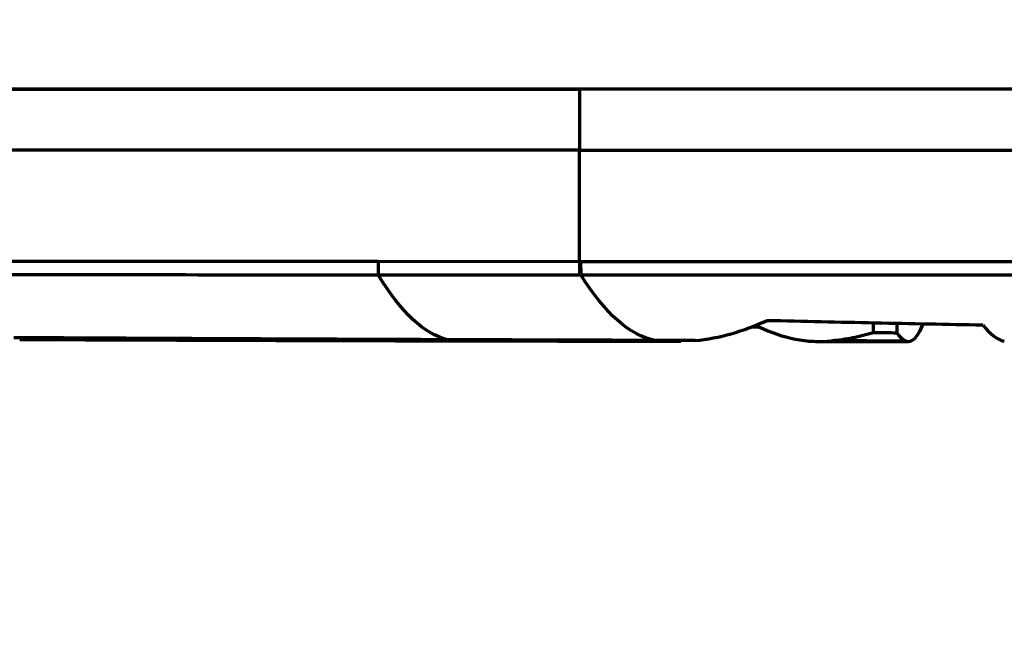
# Model space of a CAD drawing. Header units: millimetres. Extents: x -170 to 6906, y -2212 to 4257.
# Tile 199 of 256: x 5689 to 5754, y -1362 to -1322. Entities that reach past the tile are written whole.
import ezdxf

# ---------------------------------------------------------------- set-up
doc = ezdxf.new("R2010")
doc.units = ezdxf.units.MM
doc.layers.add('1', color=7, linetype='Continuous', true_color=0xffffff)

msp = doc.modelspace()

# ---------------------------------------------------------------- linework, layer by layer
at = {"lineweight": 18}
msp.add_arc((5183.539, -1242.004), 932.341, 281.861856, 355.06662, dxfattribs=at)
at = {"layer": '1', "color": 0, "linetype": 'Continuous', "lineweight": 70}
for p, q in [((5686.861, -1326.722), (5725.76, -1326.722)), ((5725.76, -1326.722), (5725.76, -1330.722)), ((5725.76, -1330.722), (5686.861, -1330.722)), ((5725.766, -1337.982), (5725.76, -1330.722)), ((5686.866, -1337.972), (5712.618, -1337.979)), ((5712.618, -1337.979), (5725.766, -1337.982)), ((5725.766, -1337.982), (5725.844, -1337.982)), ((5737.489, -1342.264), (5737.489, -1342.064)), ((5744.974, -1342.645), (5744.974, -1341.984)), ((5746.519, -1342.668), (5746.519, -1342.016))]:
    msp.add_line(p, q, dxfattribs=at)
for centre, ratio, start_param, end_param in [((5712.624, -1337.869), 0.00647, 4.822428, 6.108392), ((5725.772, -1337.872), 0.006482, 4.822427, 6.105214), ((5725.85, -1337.872), 0.006487, 4.822427, 6.1052)]:
    msp.add_ellipse(centre, major_axis=(0, -1), ratio=ratio, start_param=start_param, end_param=end_param, dxfattribs=at)
for points, degree, knots in [([(5783.702, -1326.724), (5778.943, -1326.724), (5769.339, -1326.723), (5754.848, -1326.722), (5742.754, -1326.722), (5733.069, -1326.722), (5728.222, -1326.722), (5722.562, -1326.722), (5716.06, -1326.722), (5706.274, -1326.722), (5696.523, -1326.722), (5690.088, -1326.722), (5686.488, -1326.722), (5685.671, -1326.722), (5684.037, -1326.722), (5681.996, -1326.722), (5679.553, -1326.722), (5676.308, -1326.722), (5672.281, -1326.723), (5665.945, -1326.724), (5658.312, -1326.726), (5651.394, -1326.728), (5646.533, -1326.731), (5643.281, -1326.733), (5640.481, -1326.736), (5638.167, -1326.738), (5636.379, -1326.741), (5635.127, -1326.744), (5634.407, -1326.747), (5634.154, -1326.75), (5634.186, -1326.753), (5634.324, -1326.756), (5634.432, -1326.759), (5634.471, -1326.762), (5634.474, -1326.765), (5634.477, -1326.768), (5634.484, -1326.771), (5634.495, -1326.772), (5634.498, -1326.772)], 3, [0, 0, 0, 0, 0.068273, 0.136546, 0.204819, 0.238956, 0.273093, 0.273093, 0.318621, 0.364149, 0.409678, 0.455206, 0.455206, 0.46104, 0.466874, 0.478541, 0.490208, 0.501875, 0.525209, 0.548544, 0.595213, 0.641881, 0.665216, 0.68855, 0.711884, 0.735219, 0.758553, 0.781888, 0.805222, 0.828556, 0.851891, 0.875225, 0.89856, 0.921894, 0.945228, 0.968563, 0.991897, 1, 1, 1, 1]), ([(5783.643, -1326.725), (5778.896, -1326.724), (5774.11, -1326.723), (5766.89, -1326.723), (5764.477, -1326.723), (5759.648, -1326.723), (5757.231, -1326.722), (5749.974, -1326.722), (5745.13, -1326.722), (5735.446, -1326.722), (5730.603, -1326.722), (5725.76, -1326.722)], 3, [0, 0, 0, 0, 0.25, 0.25, 0.375, 0.375, 0.5, 0.5, 0.75, 0.75, 1, 1, 1, 1]), ([(5725.76, -1330.722), (5728.182, -1330.722), (5730.604, -1330.722), (5735.447, -1330.722), (5737.868, -1330.722), (5741.5, -1330.722), (5742.711, -1330.722), (5745.132, -1330.723), (5746.343, -1330.723), (5748.159, -1330.723), (5748.764, -1330.723), (5749.974, -1330.723), (5750.579, -1330.723), (5752.395, -1330.723), (5753.604, -1330.722), (5756.023, -1330.722), (5757.232, -1330.723), (5759.649, -1330.723), (5760.856, -1330.723), (5763.271, -1330.723), (5764.477, -1330.723), (5766.286, -1330.723), (5766.889, -1330.723), (5768.094, -1330.723), (5768.696, -1330.723), (5770.501, -1330.723), (5771.703, -1330.723), (5774.102, -1330.723), (5775.3, -1330.723), (5777.093, -1330.724), (5777.69, -1330.724), (5778.884, -1330.724), (5779.48, -1330.724), (5780.374, -1330.724), (5780.671, -1330.724), (5781.267, -1330.724), (5781.564, -1330.724), (5782.01, -1330.724), (5782.307, -1330.725), (5782.604, -1330.725), (5782.901, -1330.724), (5783.05, -1330.724), (5783.346, -1330.724), (5783.495, -1330.725), (5783.643, -1330.725)], 3, [0, 0, 0, 0, 0.125, 0.125, 0.25, 0.25, 0.3125, 0.3125, 0.375, 0.375, 0.40625, 0.40625, 0.4375, 0.4375, 0.5, 0.5, 0.5625, 0.5625, 0.625, 0.625, 0.6875, 0.6875, 0.71875, 0.71875, 0.75, 0.75, 0.8125, 0.8125, 0.875, 0.875, 0.90625, 0.90625, 0.9375, 0.9375, 0.953125, 0.953125, 0.96875, 0.96875, 0.976563, 0.984375, 0.984375, 0.992188, 0.992188, 1, 1, 1, 1]), ([(5725.844, -1337.982), (5729.999, -1337.982), (5734.111, -1337.983), (5742.289, -1337.985), (5746.353, -1337.986), (5752.446, -1337.987), (5754.476, -1337.987), (5758.539, -1337.988), (5760.573, -1337.989), (5764.649, -1337.99), (5766.692, -1337.99), (5769.766, -1337.991), (5770.792, -1337.991), (5772.85, -1337.992), (5773.881, -1337.992), (5774.914, -1337.992)], 3, [0, 0, 0, 0, 0.25, 0.25, 0.5, 0.5, 0.625, 0.625, 0.75, 0.75, 0.875, 0.875, 0.9375, 0.9375, 1, 1, 1, 1]), ([(5725.849, -1338.856), (5734.018, -1338.857), (5742.195, -1338.857), (5758.54, -1338.859), (5766.692, -1338.861), (5774.799, -1338.865)], 3, [0, 0, 0, 0, 0.5, 0.5, 1, 1, 1, 1]), ([(5733.329, -1343.16), (5734.114, -1343.077), (5734.898, -1342.929), (5736.465, -1342.492), (5737.248, -1342.202), (5738.029, -1341.837)], 3, [0, 0, 0, 0, 0.5, 0.5, 1, 1, 1, 1]), ([(5738.029, -1341.837), (5740.377, -1341.892), (5742.724, -1341.945), (5747.419, -1342.044), (5749.767, -1342.091), (5752.114, -1342.134)], 3, [0, 0, 0, 0, 0.5, 0.5, 1, 1, 1, 1]), ([(5747.105, -1343.193), (5747.294, -1343.272), (5747.482, -1343.214), (5747.858, -1342.834), (5748.046, -1342.512), (5748.233, -1342.065)], 3, [0, 0, 0, 0, 0.5, 0.5, 1, 1, 1, 1]), ([(5737.489, -1342.264), (5738.281, -1342.64), (5739.075, -1342.908), (5740.266, -1343.14), (5740.664, -1343.189), (5741.459, -1343.229), (5741.857, -1343.221), (5742.255, -1343.183)], 3, [0, 0, 0, 0, 0.5, 0.5, 0.75, 0.75, 1, 1, 1, 1]), ([(5744.974, -1342.645), (5744.521, -1342.782), (5744.068, -1342.895), (5743.162, -1343.074), (5742.708, -1343.14), (5742.255, -1343.183)], 3, [0, 0, 0, 0, 0.5, 0.5, 1, 1, 1, 1]), ([(5717.146, -1343.108), (5716.831, -1343.106), (5715.26, -1343.1), (5712.381, -1343.089), (5708.763, -1343.074), (5704.39, -1343.055), (5699.97, -1343.033), (5696.567, -1343.016), (5694.191, -1343.003), (5692.333, -1342.993), (5691.071, -1342.986), (5690.065, -1342.98), (5689.397, -1342.976), (5689.064, -1342.974), (5688.897, -1342.973), (5688.814, -1342.973)], 5, [0, 0, 0, 0, 0, 0, 0.059296, 0.294472, 0.529648, 0.647236, 0.764824, 0.823618, 0.882412, 0.941206, 0.970603, 0.985302, 1, 1, 1, 1, 1, 1]), ([(5730.683, -1343.152), (5730.149, -1343.151), (5728.378, -1343.146), (5725.68, -1343.137), (5722.975, -1343.128), (5720.261, -1343.119), (5718.08, -1343.111), (5717.146, -1343.108)], 5, [0, 0, 0, 0, 0, 0, 0.198377, 0.657007, 1, 1, 1, 1, 1, 1])]:
    msp.add_open_spline(points, degree=degree, knots=knots, dxfattribs=at)
for points, degree in [([(5687.462, -1338.849), (5695.849, -1338.851), (5704.236, -1338.852), (5712.623, -1338.854)], 3), ([(5717.146, -1343.108), (5715.627, -1342.722), (5714.119, -1341.356), (5712.623, -1338.854)], 3), ([(5712.623, -1338.854), (5717.005, -1338.855), (5721.388, -1338.856), (5725.771, -1338.856)], 3), ([(5725.771, -1338.856), (5725.797, -1338.856), (5725.823, -1338.856), (5725.849, -1338.856)], 3), ([(5730.683, -1343.152), (5729.06, -1342.805), (5727.448, -1341.42), (5725.849, -1338.856)], 3), ([(5748.233, -1342.065), (5748.353, -1342.063), (5748.473, -1342.062), (5748.593, -1342.06)], 3), ([(5736.983, -1342.275), (5737.152, -1342.271), (5737.32, -1342.268), (5737.489, -1342.264)], 3), ([(5746.519, -1342.668), (5746.004, -1342.661), (5745.489, -1342.653), (5744.974, -1342.645)], 3), ([(5747.105, -1343.193), (5746.91, -1343.112), (5746.714, -1342.939), (5746.519, -1342.668)], 3), ([(5752.114, -1342.134), (5752.585, -1342.737), (5753.056, -1343.09), (5753.527, -1343.206)], 3), ([(5689.188, -1343.084), (5702.92, -1343.141), (5716.805, -1343.174)], 2), ([(5716.805, -1343.174), (5732.396, -1343.203)], 1), ([(5733.329, -1343.16), (5732.8, -1343.158), (5732.271, -1343.157), (5731.742, -1343.155), (5731.213, -1343.154), (5730.683, -1343.152)], 5), ([(5741.466, -1343.22), (5744.369, -1343.225), (5747.273, -1343.226)], 2), ([(5747.105, -1343.193), (5746.135, -1343.191), (5745.164, -1343.189), (5744.194, -1343.187), (5743.225, -1343.185), (5742.255, -1343.183)], 5)]:
    msp.add_open_spline(points, degree=degree, dxfattribs=at)

doc.saveas('drawing.dxf')
